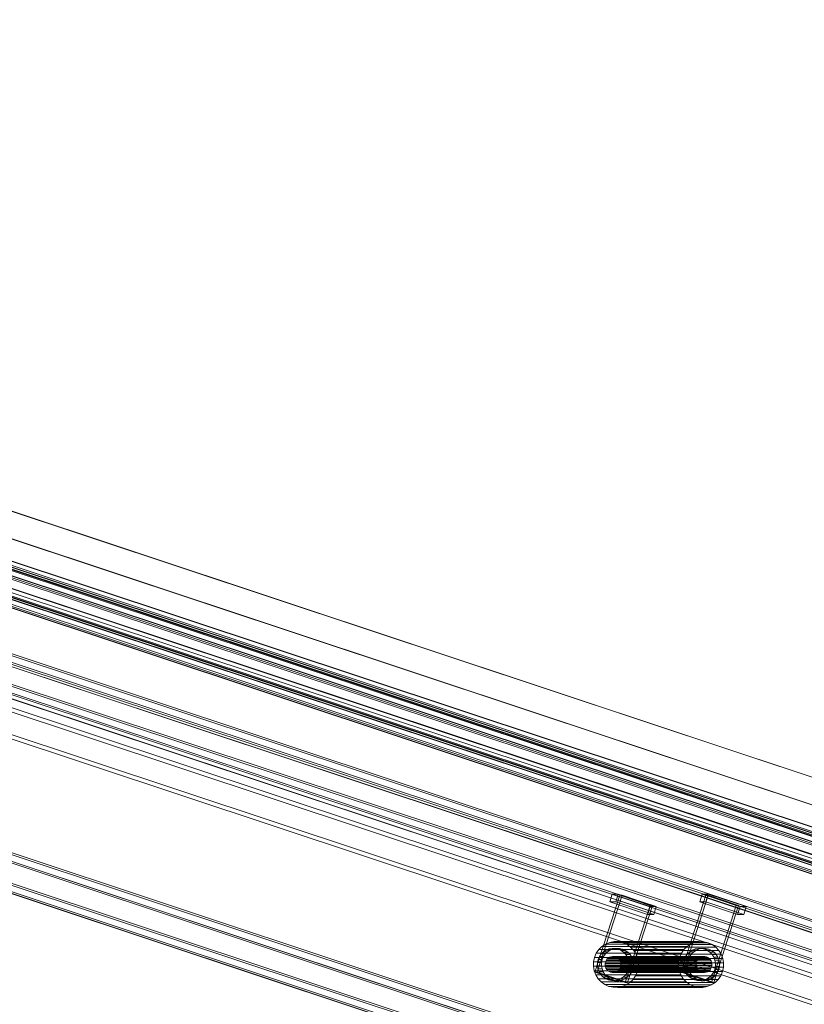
# Model space of a CAD drawing. Header units: millimetres. Extents: x -4395 to 65662, y -65530 to 6847.
# Tile 73 of 256: x -2744 to -2163, y -51194 to -50465. Entities that reach past the tile are written whole.
import ezdxf

# ---------------------------------------------------------------- set-up
doc = ezdxf.new("R2010")
doc.units = ezdxf.units.MM
doc.layers.add('R33_DET_lateral_C07', color=7, linetype='Continuous', lineweight=0)

msp = doc.modelspace()

# ---------------------------------------------------------------- linework, layer by layer
at = {"layer": 'R33_DET_lateral_C07'}
for p, q in [((-3907.534, -50464.746), (2539.707, -52606.704)), ((2540.225, -52606.704), (-3907.016, -50464.746)), ((-3845.887, -50464.746), (2601.355, -52606.704)), ((2601.873, -52606.704), (-3845.369, -50464.746)), ((2585.097, -52661.48), (-3974.479, -50482.201)), ((-3973.56, -50479.35), (2586.016, -52658.628)), ((-3914.041, -50482.201), (2645.536, -52661.48)), ((2646.455, -52658.628), (-3913.122, -50479.35)), ((2528.985, -52639.968), (-3918.256, -50498.011)), ((-3917.738, -50498.011), (2529.503, -52639.968)), ((2590.633, -52639.968), (-3856.608, -50498.011)), ((-3856.09, -50498.011), (2591.151, -52639.968)), ((-3908.95, -50503.972), (2519.568, -52639.709)), ((2580.007, -52639.709), (-3848.512, -50503.972)), ((2518.649, -52642.56), (-3909.869, -50506.823)), ((-3849.431, -50506.823), (2579.088, -52642.56)), ((-3887.139, -50516.153), (2485.212, -52633.23)), ((2492.638, -52633.23), (-3879.713, -50516.153)), ((-3823.419, -50516.153), (2548.932, -52633.23)), ((2556.357, -52633.23), (-3815.993, -50516.153)), ((2623.139, -52749.779), (-4067.496, -50526.959)), ((-4065.658, -50521.257), (2624.977, -52744.076)), ((-4063.179, -50526.959), (2627.456, -52749.779)), ((2629.294, -52744.076), (-4061.341, -50521.257)), ((2691.349, -52749.779), (-3999.286, -50526.959)), ((-3997.448, -50521.257), (2693.187, -52744.076)), ((-3994.969, -50526.959), (2695.666, -52749.779)), ((2697.504, -52744.076), (-3993.131, -50521.257)), ((2483.374, -52638.932), (-3888.977, -50521.856)), ((-3881.551, -50521.856), (2490.8, -52638.932)), ((2547.094, -52638.932), (-3825.257, -50521.856)), ((-3817.832, -50521.856), (2554.519, -52638.932)), ((-4068.415, -50529.81), (2622.22, -52752.63)), ((2622.911, -52752.63), (-4067.724, -50529.81)), ((-3996.579, -50529.81), (2694.056, -52752.63)), ((2694.747, -52752.63), (-3995.888, -50529.81)), ((-4005.113, -50577.242), (2554.464, -52756.52)), ((2614.903, -52756.52), (-3944.674, -50577.242)), ((2553.545, -52759.372), (-4006.032, -50580.093)), ((-3945.593, -50580.093), (2613.984, -52759.372)), ((-4108.545, -50654.314), (2582.09, -52877.133)), ((2586.407, -52877.133), (-4104.228, -50654.314)), ((-4040.336, -50654.314), (2650.299, -52877.133)), ((2654.617, -52877.133), (-4036.018, -50654.314)), ((2580.252, -52882.836), (-4110.383, -50660.016)), ((-4109.692, -50660.016), (2580.943, -52882.836)), ((-4106.066, -50660.016), (2584.569, -52882.836)), ((2648.461, -52882.836), (-4042.174, -50660.016)), ((2652.088, -52882.836), (-4038.547, -50660.016)), ((-4037.857, -50660.016), (2652.779, -52882.836)), ((-3130.383, -50767.799), (-2008.9, -51140.387)), ((-2008.21, -51140.387), (-3129.693, -50767.799)), ((-2004.583, -51140.387), (-3126.066, -50767.799)), ((-3062.174, -50767.799), (-1940.691, -51140.387)), ((-3058.548, -50767.799), (-1937.064, -51140.387)), ((-1936.374, -51140.387), (-3057.857, -50767.799)), ((-2010.738, -51146.09), (-3132.221, -50773.501)), ((-3127.904, -50773.501), (-2006.421, -51146.09)), ((-1942.529, -51146.09), (-3064.012, -50773.501)), ((-3059.695, -50773.501), (-1938.212, -51146.09)), ((-2072.312, -51337.121), (-3193.795, -50964.533)), ((-3193.104, -50964.533), (-2071.621, -51337.121)), ((-2000.476, -51337.121), (-3121.959, -50964.533)), ((-3121.269, -50964.533), (-1999.785, -51337.121)), ((-2318.023, -51170.167), (-2299.643, -51113.143)), ((-2316.296, -51170.167), (-2297.916, -51113.143)), ((-2307.052, -51117.912), (-2305.214, -51112.21)), ((-2278.968, -51127.243), (-2307.052, -51117.912)), ((-2307.052, -51117.912), (-2302.562, -51117.912)), ((-2300.724, -51112.21), (-2305.214, -51112.21)), ((-2305.214, -51112.21), (-2277.13, -51121.54)), ((-2302.562, -51117.912), (-2300.724, -51112.21)), ((-2302.562, -51117.912), (-2274.479, -51127.243)), ((-2272.641, -51121.54), (-2300.724, -51112.21)), ((-2297.916, -51113.143), (-2299.643, -51113.143)), ((-2299.643, -51113.143), (-2277.176, -51120.607)), ((-2275.449, -51120.607), (-2297.916, -51113.143)), ((-2254.131, -51170.167), (-2235.75, -51113.143)), ((-2252.404, -51170.167), (-2234.024, -51113.143)), ((-2240.397, -51117.912), (-2238.559, -51112.21)), ((-2212.313, -51127.243), (-2240.397, -51117.912)), ((-2240.397, -51117.912), (-2235.907, -51117.912)), ((-2234.069, -51112.21), (-2238.559, -51112.21)), ((-2238.559, -51112.21), (-2210.475, -51121.54)), ((-2235.907, -51117.912), (-2234.069, -51112.21)), ((-2235.907, -51117.912), (-2207.823, -51127.243)), ((-2234.024, -51113.143), (-2235.75, -51113.143)), ((-2235.75, -51113.143), (-2213.283, -51120.607)), ((-2205.985, -51121.54), (-2234.069, -51112.21)), ((-2211.556, -51120.607), (-2234.024, -51113.143)), ((-2295.556, -51177.632), (-2277.176, -51120.607)), ((-2275.449, -51120.607), (-2293.829, -51177.632)), ((-2278.968, -51127.243), (-2277.13, -51121.54)), ((-2277.176, -51120.607), (-2275.449, -51120.607)), ((-2277.13, -51121.54), (-2272.641, -51121.54)), ((-2272.641, -51121.54), (-2274.479, -51127.243)), ((-2231.663, -51177.632), (-2213.283, -51120.607)), ((-2211.556, -51120.607), (-2229.937, -51177.632)), ((-2213.283, -51120.607), (-2211.556, -51120.607)), ((-2212.313, -51127.243), (-2210.475, -51121.54)), ((-2210.475, -51121.54), (-2205.985, -51121.54)), ((-2205.985, -51121.54), (-2207.823, -51127.243)), ((-2274.479, -51127.243), (-2278.968, -51127.243)), ((-2207.823, -51127.243), (-2212.313, -51127.243)), ((-2317.024, -51156.058), (-2315.141, -51153.328)), ((-2315.141, -51153.328), (-2312.77, -51151.023)), ((-2252.112, -51153.328), (-2315.141, -51153.328)), ((-2312.77, -51151.023), (-2310.002, -51149.232)), ((-2249.741, -51151.023), (-2312.77, -51151.023)), ((-2311.715, -51154.956), (-2309.761, -51153.692)), ((-2310.002, -51149.232), (-2306.942, -51148.024)), ((-2246.973, -51149.232), (-2310.002, -51149.232)), ((-2309.761, -51153.692), (-2307.601, -51152.839)), ((-2306.653, -51153.692), (-2309.761, -51153.692)), ((-2306.653, -51153.692), (-2308.607, -51154.956)), ((-2307.601, -51152.839), (-2305.32, -51152.43)), ((-2304.493, -51152.839), (-2307.601, -51152.839)), ((-2306.942, -51148.024), (-2303.71, -51147.445)), ((-2243.913, -51148.024), (-2306.942, -51148.024)), ((-2304.493, -51152.839), (-2306.653, -51153.692)), ((-2305.32, -51152.43), (-2303.003, -51152.482)), ((-2302.211, -51152.43), (-2305.32, -51152.43)), ((-2302.211, -51152.43), (-2304.493, -51152.839)), ((-2303.71, -51147.445), (-2300.428, -51147.517)), ((-2240.681, -51147.445), (-2303.71, -51147.445)), ((-2303.003, -51152.482), (-2300.741, -51152.99)), ((-2299.895, -51152.482), (-2303.003, -51152.482)), ((-2299.895, -51152.482), (-2302.211, -51152.43)), ((-2300.741, -51152.99), (-2298.62, -51153.938)), ((-2297.633, -51152.99), (-2300.741, -51152.99)), ((-2300.428, -51147.517), (-2297.223, -51148.238)), ((-2237.399, -51147.517), (-2300.428, -51147.517)), ((-2297.633, -51152.99), (-2299.895, -51152.482)), ((-2298.62, -51153.938), (-2296.722, -51155.287)), ((-2295.512, -51153.938), (-2298.62, -51153.938)), ((-2295.512, -51153.938), (-2297.633, -51152.99)), ((-2297.223, -51148.238), (-2294.219, -51149.58)), ((-2234.194, -51148.238), (-2297.223, -51148.238)), ((-2293.614, -51155.287), (-2295.512, -51153.938)), ((-2294.219, -51149.58), (-2291.53, -51151.492)), ((-2231.19, -51149.58), (-2294.219, -51149.58)), ((-2291.53, -51151.492), (-2289.26, -51153.899)), ((-2228.501, -51151.492), (-2291.53, -51151.492)), ((-2289.26, -51153.899), (-2287.496, -51156.709)), ((-2226.23, -51153.899), (-2289.26, -51153.899)), ((-2252.112, -51153.328), (-2253.994, -51156.058)), ((-2249.741, -51151.023), (-2252.112, -51153.328)), ((-2246.973, -51149.232), (-2249.741, -51151.023)), ((-2247.822, -51154.956), (-2245.868, -51153.692)), ((-2243.913, -51148.024), (-2246.973, -51149.232)), ((-2245.868, -51153.692), (-2243.709, -51152.839)), ((-2242.76, -51153.692), (-2245.868, -51153.692)), ((-2242.76, -51153.692), (-2244.714, -51154.956)), ((-2240.681, -51147.445), (-2243.913, -51148.024)), ((-2243.709, -51152.839), (-2241.427, -51152.43)), ((-2240.601, -51152.839), (-2243.709, -51152.839)), ((-2240.601, -51152.839), (-2242.76, -51153.692)), ((-2241.427, -51152.43), (-2239.111, -51152.482)), ((-2238.319, -51152.43), (-2241.427, -51152.43)), ((-2237.399, -51147.517), (-2240.681, -51147.445)), ((-2238.319, -51152.43), (-2240.601, -51152.839)), ((-2239.111, -51152.482), (-2236.848, -51152.99)), ((-2236.002, -51152.482), (-2239.111, -51152.482)), ((-2236.002, -51152.482), (-2238.319, -51152.43)), ((-2234.194, -51148.238), (-2237.399, -51147.517)), ((-2236.848, -51152.99), (-2234.727, -51153.938)), ((-2233.74, -51152.99), (-2236.848, -51152.99)), ((-2233.74, -51152.99), (-2236.002, -51152.482)), ((-2234.727, -51153.938), (-2232.829, -51155.287)), ((-2231.619, -51153.938), (-2234.727, -51153.938)), ((-2231.19, -51149.58), (-2234.194, -51148.238)), ((-2231.619, -51153.938), (-2233.74, -51152.99)), ((-2229.721, -51155.287), (-2231.619, -51153.938)), ((-2228.501, -51151.492), (-2231.19, -51149.58)), ((-2226.23, -51153.899), (-2228.501, -51151.492)), ((-2224.467, -51156.709), (-2226.23, -51153.899)), ((-2319.055, -51162.362), (-2318.345, -51159.108)), ((-2318.345, -51159.108), (-2317.024, -51156.058)), ((-2318.345, -51159.108), (-2255.316, -51159.108)), ((-2253.994, -51156.058), (-2317.024, -51156.058)), ((-2316.152, -51162.96), (-2315.65, -51160.663)), ((-2315.65, -51160.663), (-2314.717, -51158.51)), ((-2315.65, -51160.663), (-2312.542, -51160.663)), ((-2314.717, -51158.51), (-2313.389, -51156.583)), ((-2311.609, -51158.51), (-2314.717, -51158.51)), ((-2313.389, -51156.583), (-2311.715, -51154.956)), ((-2310.28, -51156.583), (-2313.389, -51156.583)), ((-2312.542, -51160.663), (-2313.044, -51162.96)), ((-2311.609, -51158.51), (-2312.542, -51160.663)), ((-2308.607, -51154.956), (-2311.715, -51154.956)), ((-2310.28, -51156.583), (-2311.609, -51158.51)), ((-2308.607, -51154.956), (-2310.28, -51156.583)), ((-2310.206, -51162.529), (-2309.74, -51161.453)), ((-2309.74, -51161.453), (-2309.075, -51160.489)), ((-2242.394, -51161.453), (-2309.74, -51161.453)), ((-2309.075, -51160.489), (-2308.239, -51159.676)), ((-2241.729, -51160.489), (-2309.075, -51160.489)), ((-2308.239, -51159.676), (-2307.262, -51159.044)), ((-2240.892, -51159.676), (-2308.239, -51159.676)), ((-2307.262, -51159.044), (-2306.182, -51158.617)), ((-2239.915, -51159.044), (-2307.262, -51159.044)), ((-2306.182, -51158.617), (-2305.041, -51158.413)), ((-2238.836, -51158.617), (-2306.182, -51158.617)), ((-2305.041, -51158.413), (-2303.883, -51158.438)), ((-2237.695, -51158.413), (-2305.041, -51158.413)), ((-2303.883, -51158.438), (-2302.752, -51158.693)), ((-2236.537, -51158.438), (-2303.883, -51158.438)), ((-2302.752, -51158.693), (-2301.691, -51159.167)), ((-2235.405, -51158.693), (-2302.752, -51158.693)), ((-2301.691, -51159.167), (-2300.742, -51159.841)), ((-2234.345, -51159.167), (-2301.691, -51159.167)), ((-2300.742, -51159.841), (-2299.941, -51160.691)), ((-2233.396, -51159.841), (-2300.742, -51159.841)), ((-2299.941, -51160.691), (-2299.318, -51161.683)), ((-2232.595, -51160.691), (-2299.941, -51160.691)), ((-2296.722, -51155.287), (-2295.119, -51156.986)), ((-2293.614, -51155.287), (-2296.722, -51155.287)), ((-2295.119, -51156.986), (-2293.874, -51158.97)), ((-2292.011, -51156.986), (-2295.119, -51156.986)), ((-2293.874, -51158.97), (-2293.034, -51161.162)), ((-2290.766, -51158.97), (-2293.874, -51158.97)), ((-2292.011, -51156.986), (-2293.614, -51155.287)), ((-2293.034, -51161.162), (-2292.632, -51163.479)), ((-2289.926, -51161.162), (-2293.034, -51161.162)), ((-2290.766, -51158.97), (-2292.011, -51156.986)), ((-2289.926, -51161.162), (-2290.766, -51158.97)), ((-2289.523, -51163.479), (-2289.926, -51161.162)), ((-2287.496, -51156.709), (-2286.306, -51159.815)), ((-2224.467, -51156.709), (-2287.496, -51156.709)), ((-2286.306, -51159.815), (-2285.735, -51163.097)), ((-2223.277, -51159.815), (-2286.306, -51159.815)), ((-2255.316, -51159.108), (-2256.026, -51162.362)), ((-2253.994, -51156.058), (-2255.316, -51159.108)), ((-2252.259, -51162.96), (-2251.758, -51160.663)), ((-2251.758, -51160.663), (-2250.825, -51158.51)), ((-2251.758, -51160.663), (-2248.65, -51160.663)), ((-2250.825, -51158.51), (-2249.496, -51156.583)), ((-2247.717, -51158.51), (-2250.825, -51158.51)), ((-2249.496, -51156.583), (-2247.822, -51154.956)), ((-2246.388, -51156.583), (-2249.496, -51156.583)), ((-2248.65, -51160.663), (-2249.151, -51162.96)), ((-2247.717, -51158.51), (-2248.65, -51160.663)), ((-2244.714, -51154.956), (-2247.822, -51154.956)), ((-2246.388, -51156.583), (-2247.717, -51158.51)), ((-2244.714, -51154.956), (-2246.388, -51156.583)), ((-2242.394, -51161.453), (-2242.86, -51162.529)), ((-2241.729, -51160.489), (-2242.394, -51161.453)), ((-2240.892, -51159.676), (-2241.729, -51160.489)), ((-2239.915, -51159.044), (-2240.892, -51159.676)), ((-2238.836, -51158.617), (-2239.915, -51159.044)), ((-2237.695, -51158.413), (-2238.836, -51158.617)), ((-2236.537, -51158.438), (-2237.695, -51158.413)), ((-2235.405, -51158.693), (-2236.537, -51158.438)), ((-2234.345, -51159.167), (-2235.405, -51158.693)), ((-2233.396, -51159.841), (-2234.345, -51159.167)), ((-2232.595, -51160.691), (-2233.396, -51159.841)), ((-2232.829, -51155.287), (-2231.227, -51156.986)), ((-2229.721, -51155.287), (-2232.829, -51155.287)), ((-2231.972, -51161.683), (-2232.595, -51160.691)), ((-2231.227, -51156.986), (-2229.982, -51158.97)), ((-2228.119, -51156.986), (-2231.227, -51156.986)), ((-2229.982, -51158.97), (-2229.142, -51161.162)), ((-2226.873, -51158.97), (-2229.982, -51158.97)), ((-2228.119, -51156.986), (-2229.721, -51155.287)), ((-2229.142, -51161.162), (-2228.739, -51163.479)), ((-2226.033, -51161.162), (-2229.142, -51161.162)), ((-2226.873, -51158.97), (-2228.119, -51156.986)), ((-2226.033, -51161.162), (-2226.873, -51158.97)), ((-2225.631, -51163.479), (-2226.033, -51161.162)), ((-2223.277, -51159.815), (-2224.467, -51156.709)), ((-2222.706, -51163.097), (-2223.277, -51159.815)), ((-2319.127, -51165.694), (-2319.055, -51162.362)), ((-2318.557, -51168.976), (-2319.127, -51165.694)), ((-2256.098, -51165.694), (-2319.127, -51165.694)), ((-2256.026, -51162.362), (-2319.055, -51162.362)), ((-2316.202, -51165.312), (-2316.152, -51162.96)), ((-2315.8, -51167.628), (-2316.202, -51165.312)), ((-2313.094, -51165.312), (-2316.202, -51165.312)), ((-2313.044, -51162.96), (-2316.152, -51162.96)), ((-2314.96, -51169.821), (-2315.8, -51167.628)), ((-2312.691, -51167.628), (-2315.8, -51167.628)), ((-2313.044, -51162.96), (-2313.094, -51165.312)), ((-2313.094, -51165.312), (-2312.691, -51167.628)), ((-2312.691, -51167.628), (-2311.851, -51169.821)), ((-2310.482, -51164.854), (-2310.457, -51163.678)), ((-2310.281, -51166.012), (-2310.482, -51164.854)), ((-2243.136, -51164.854), (-2310.482, -51164.854)), ((-2310.457, -51163.678), (-2310.206, -51162.529)), ((-2243.111, -51163.678), (-2310.457, -51163.678)), ((-2309.861, -51167.108), (-2310.281, -51166.012)), ((-2242.935, -51166.012), (-2310.281, -51166.012)), ((-2310.206, -51162.529), (-2242.86, -51162.529)), ((-2309.238, -51168.1), (-2309.861, -51167.108)), ((-2242.515, -51167.108), (-2309.861, -51167.108)), ((-2308.437, -51168.95), (-2309.238, -51168.1)), ((-2241.892, -51168.1), (-2309.238, -51168.1)), ((-2307.488, -51169.624), (-2308.437, -51168.95)), ((-2241.091, -51168.95), (-2308.437, -51168.95)), ((-2300.104, -51168.302), (-2300.941, -51169.115)), ((-2299.439, -51167.338), (-2300.104, -51168.302)), ((-2232.758, -51168.302), (-2300.104, -51168.302)), ((-2298.973, -51166.261), (-2299.439, -51167.338)), ((-2232.093, -51167.338), (-2299.439, -51167.338)), ((-2299.318, -51161.683), (-2298.898, -51162.779)), ((-2231.972, -51161.683), (-2299.318, -51161.683)), ((-2298.722, -51165.113), (-2298.973, -51166.261)), ((-2231.627, -51166.261), (-2298.973, -51166.261)), ((-2298.898, -51162.779), (-2298.697, -51163.937)), ((-2231.552, -51162.779), (-2298.898, -51162.779)), ((-2298.697, -51163.937), (-2298.722, -51165.113)), ((-2231.376, -51165.113), (-2298.722, -51165.113)), ((-2231.351, -51163.937), (-2298.697, -51163.937)), ((-2293.183, -51168.127), (-2294.116, -51170.281)), ((-2292.682, -51165.831), (-2293.183, -51168.127)), ((-2290.075, -51168.127), (-2293.183, -51168.127)), ((-2292.632, -51163.479), (-2292.682, -51165.831)), ((-2289.574, -51165.831), (-2292.682, -51165.831)), ((-2289.523, -51163.479), (-2292.632, -51163.479)), ((-2291.008, -51170.281), (-2290.075, -51168.127)), ((-2290.075, -51168.127), (-2289.574, -51165.831)), ((-2289.574, -51165.831), (-2289.523, -51163.479)), ((-2285.807, -51166.429), (-2286.517, -51169.683)), ((-2285.735, -51163.097), (-2285.807, -51166.429)), ((-2222.778, -51166.429), (-2285.807, -51166.429)), ((-2222.706, -51163.097), (-2285.735, -51163.097)), ((-2256.026, -51162.362), (-2256.098, -51165.694)), ((-2256.098, -51165.694), (-2255.527, -51168.976)), ((-2252.31, -51165.312), (-2252.259, -51162.96)), ((-2251.907, -51167.628), (-2252.31, -51165.312)), ((-2249.201, -51165.312), (-2252.31, -51165.312)), ((-2249.151, -51162.96), (-2252.259, -51162.96)), ((-2251.067, -51169.821), (-2251.907, -51167.628)), ((-2248.799, -51167.628), (-2251.907, -51167.628)), ((-2249.151, -51162.96), (-2249.201, -51165.312)), ((-2249.201, -51165.312), (-2248.799, -51167.628)), ((-2248.799, -51167.628), (-2247.959, -51169.821)), ((-2243.111, -51163.678), (-2243.136, -51164.854)), ((-2243.136, -51164.854), (-2242.935, -51166.012)), ((-2242.86, -51162.529), (-2243.111, -51163.678)), ((-2242.935, -51166.012), (-2242.515, -51167.108)), ((-2242.515, -51167.108), (-2241.892, -51168.1)), ((-2241.892, -51168.1), (-2241.091, -51168.95)), ((-2241.091, -51168.95), (-2240.142, -51169.624)), ((-2233.594, -51169.115), (-2232.758, -51168.302)), ((-2232.758, -51168.302), (-2232.093, -51167.338)), ((-2232.093, -51167.338), (-2231.627, -51166.261)), ((-2231.552, -51162.779), (-2231.972, -51161.683)), ((-2231.627, -51166.261), (-2231.376, -51165.113)), ((-2231.351, -51163.937), (-2231.552, -51162.779)), ((-2231.376, -51165.113), (-2231.351, -51163.937)), ((-2229.291, -51168.127), (-2230.224, -51170.281)), ((-2228.79, -51165.831), (-2229.291, -51168.127)), ((-2226.183, -51168.127), (-2229.291, -51168.127)), ((-2228.739, -51163.479), (-2228.79, -51165.831)), ((-2225.681, -51165.831), (-2228.79, -51165.831)), ((-2225.631, -51163.479), (-2228.739, -51163.479)), ((-2227.116, -51170.281), (-2226.183, -51168.127)), ((-2226.183, -51168.127), (-2225.681, -51165.831)), ((-2225.681, -51165.831), (-2225.631, -51163.479)), ((-2223.488, -51169.683), (-2222.778, -51166.429)), ((-2222.778, -51166.429), (-2222.706, -51163.097)), ((-2317.367, -51172.081), (-2318.557, -51168.976)), ((-2255.527, -51168.976), (-2318.557, -51168.976)), ((-2295.556, -51177.632), (-2318.023, -51170.167)), ((-2318.023, -51170.167), (-2316.296, -51170.167)), ((-2315.603, -51174.892), (-2317.367, -51172.081)), ((-2254.337, -51172.081), (-2317.367, -51172.081)), ((-2316.296, -51170.167), (-2293.829, -51177.632)), ((-2313.332, -51177.299), (-2315.603, -51174.892)), ((-2252.573, -51174.892), (-2315.603, -51174.892)), ((-2313.714, -51171.805), (-2314.96, -51169.821)), ((-2311.851, -51169.821), (-2314.96, -51169.821)), ((-2312.112, -51173.504), (-2313.714, -51171.805)), ((-2310.606, -51171.805), (-2313.714, -51171.805)), ((-2310.214, -51174.853), (-2312.112, -51173.504)), ((-2309.004, -51173.504), (-2312.112, -51173.504)), ((-2311.851, -51169.821), (-2310.606, -51171.805)), ((-2310.606, -51171.805), (-2309.004, -51173.504)), ((-2308.093, -51175.8), (-2310.214, -51174.853)), ((-2307.106, -51174.853), (-2310.214, -51174.853)), ((-2309.004, -51173.504), (-2307.106, -51174.853)), ((-2305.831, -51176.309), (-2308.093, -51175.8)), ((-2304.985, -51175.8), (-2308.093, -51175.8)), ((-2306.428, -51170.098), (-2307.488, -51169.624)), ((-2240.142, -51169.624), (-2307.488, -51169.624)), ((-2307.106, -51174.853), (-2304.985, -51175.8)), ((-2305.297, -51170.352), (-2306.428, -51170.098)), ((-2239.081, -51170.098), (-2306.428, -51170.098)), ((-2304.138, -51170.378), (-2305.297, -51170.352)), ((-2237.95, -51170.352), (-2305.297, -51170.352)), ((-2304.985, -51175.8), (-2302.722, -51176.309)), ((-2302.997, -51170.174), (-2304.138, -51170.378)), ((-2236.792, -51170.378), (-2304.138, -51170.378)), ((-2301.232, -51175.952), (-2303.514, -51176.36)), ((-2301.918, -51169.747), (-2302.997, -51170.174)), ((-2235.651, -51170.174), (-2302.997, -51170.174)), ((-2300.941, -51169.115), (-2301.918, -51169.747)), ((-2234.571, -51169.747), (-2301.918, -51169.747)), ((-2299.073, -51175.099), (-2301.232, -51175.952)), ((-2298.124, -51175.952), (-2301.232, -51175.952)), ((-2233.594, -51169.115), (-2300.941, -51169.115)), ((-2300.406, -51176.36), (-2298.124, -51175.952)), ((-2297.119, -51173.835), (-2299.073, -51175.099)), ((-2295.965, -51175.099), (-2299.073, -51175.099)), ((-2298.124, -51175.952), (-2295.965, -51175.099)), ((-2295.445, -51172.208), (-2297.119, -51173.835)), ((-2294.011, -51173.835), (-2297.119, -51173.835)), ((-2295.965, -51175.099), (-2294.011, -51173.835)), ((-2294.116, -51170.281), (-2295.445, -51172.208)), ((-2292.337, -51172.208), (-2295.445, -51172.208)), ((-2291.008, -51170.281), (-2294.116, -51170.281)), ((-2294.011, -51173.835), (-2292.337, -51172.208)), ((-2292.337, -51172.208), (-2291.008, -51170.281)), ((-2289.721, -51175.463), (-2292.092, -51177.768)), ((-2287.839, -51172.733), (-2289.721, -51175.463)), ((-2226.692, -51175.463), (-2289.721, -51175.463)), ((-2286.517, -51169.683), (-2287.839, -51172.733)), ((-2224.81, -51172.733), (-2287.839, -51172.733)), ((-2223.488, -51169.683), (-2286.517, -51169.683)), ((-2255.527, -51168.976), (-2254.337, -51172.081)), ((-2254.337, -51172.081), (-2252.573, -51174.892)), ((-2231.663, -51177.632), (-2254.131, -51170.167)), ((-2254.131, -51170.167), (-2252.404, -51170.167)), ((-2252.573, -51174.892), (-2250.303, -51177.299)), ((-2252.404, -51170.167), (-2229.937, -51177.632)), ((-2249.822, -51171.805), (-2251.067, -51169.821)), ((-2247.959, -51169.821), (-2251.067, -51169.821)), ((-2248.22, -51173.504), (-2249.822, -51171.805)), ((-2246.714, -51171.805), (-2249.822, -51171.805)), ((-2246.321, -51174.853), (-2248.22, -51173.504)), ((-2245.111, -51173.504), (-2248.22, -51173.504)), ((-2247.959, -51169.821), (-2246.714, -51171.805)), ((-2246.714, -51171.805), (-2245.111, -51173.504)), ((-2244.2, -51175.8), (-2246.321, -51174.853)), ((-2243.213, -51174.853), (-2246.321, -51174.853)), ((-2245.111, -51173.504), (-2243.213, -51174.853)), ((-2241.938, -51176.309), (-2244.2, -51175.8)), ((-2241.092, -51175.8), (-2244.2, -51175.8)), ((-2243.213, -51174.853), (-2241.092, -51175.8)), ((-2241.092, -51175.8), (-2238.83, -51176.309)), ((-2240.142, -51169.624), (-2239.081, -51170.098)), ((-2237.34, -51175.952), (-2239.622, -51176.36)), ((-2239.081, -51170.098), (-2237.95, -51170.352)), ((-2237.95, -51170.352), (-2236.792, -51170.378)), ((-2235.18, -51175.099), (-2237.34, -51175.952)), ((-2234.232, -51175.952), (-2237.34, -51175.952)), ((-2236.792, -51170.378), (-2235.651, -51170.174)), ((-2236.513, -51176.36), (-2234.232, -51175.952)), ((-2235.651, -51170.174), (-2234.571, -51169.747)), ((-2233.226, -51173.835), (-2235.18, -51175.099)), ((-2232.072, -51175.099), (-2235.18, -51175.099)), ((-2234.571, -51169.747), (-2233.594, -51169.115)), ((-2234.232, -51175.952), (-2232.072, -51175.099)), ((-2231.553, -51172.208), (-2233.226, -51173.835)), ((-2230.118, -51173.835), (-2233.226, -51173.835)), ((-2232.072, -51175.099), (-2230.118, -51173.835)), ((-2230.224, -51170.281), (-2231.553, -51172.208)), ((-2228.444, -51172.208), (-2231.553, -51172.208)), ((-2227.116, -51170.281), (-2230.224, -51170.281)), ((-2230.118, -51173.835), (-2228.444, -51172.208)), ((-2229.063, -51177.768), (-2226.692, -51175.463)), ((-2228.444, -51172.208), (-2227.116, -51170.281)), ((-2226.692, -51175.463), (-2224.81, -51172.733)), ((-2224.81, -51172.733), (-2223.488, -51169.683)), ((-2310.643, -51179.21), (-2313.332, -51177.299)), ((-2250.303, -51177.299), (-2313.332, -51177.299)), ((-2307.639, -51180.552), (-2310.643, -51179.21)), ((-2247.614, -51179.21), (-2310.643, -51179.21)), ((-2304.434, -51181.273), (-2307.639, -51180.552)), ((-2244.61, -51180.552), (-2307.639, -51180.552)), ((-2303.514, -51176.36), (-2305.831, -51176.309)), ((-2302.722, -51176.309), (-2305.831, -51176.309)), ((-2301.152, -51181.346), (-2304.434, -51181.273)), ((-2241.405, -51181.273), (-2304.434, -51181.273)), ((-2300.406, -51176.36), (-2303.514, -51176.36)), ((-2302.722, -51176.309), (-2300.406, -51176.36)), ((-2297.92, -51180.767), (-2301.152, -51181.346)), ((-2238.123, -51181.346), (-2301.152, -51181.346)), ((-2294.86, -51179.559), (-2297.92, -51180.767)), ((-2234.891, -51180.767), (-2297.92, -51180.767)), ((-2293.829, -51177.632), (-2295.556, -51177.632)), ((-2292.092, -51177.768), (-2294.86, -51179.559)), ((-2231.831, -51179.559), (-2294.86, -51179.559)), ((-2229.063, -51177.768), (-2292.092, -51177.768)), ((-2250.303, -51177.299), (-2247.614, -51179.21)), ((-2247.614, -51179.21), (-2244.61, -51180.552)), ((-2244.61, -51180.552), (-2241.405, -51181.273)), ((-2239.622, -51176.36), (-2241.938, -51176.309)), ((-2238.83, -51176.309), (-2241.938, -51176.309)), ((-2241.405, -51181.273), (-2238.123, -51181.346)), ((-2236.513, -51176.36), (-2239.622, -51176.36)), ((-2238.83, -51176.309), (-2236.513, -51176.36)), ((-2238.123, -51181.346), (-2234.891, -51180.767)), ((-2234.891, -51180.767), (-2231.831, -51179.559)), ((-2231.831, -51179.559), (-2229.063, -51177.768)), ((-2229.937, -51177.632), (-2231.663, -51177.632))]:
    msp.add_line(p, q, dxfattribs=at)

doc.saveas('drawing.dxf')
